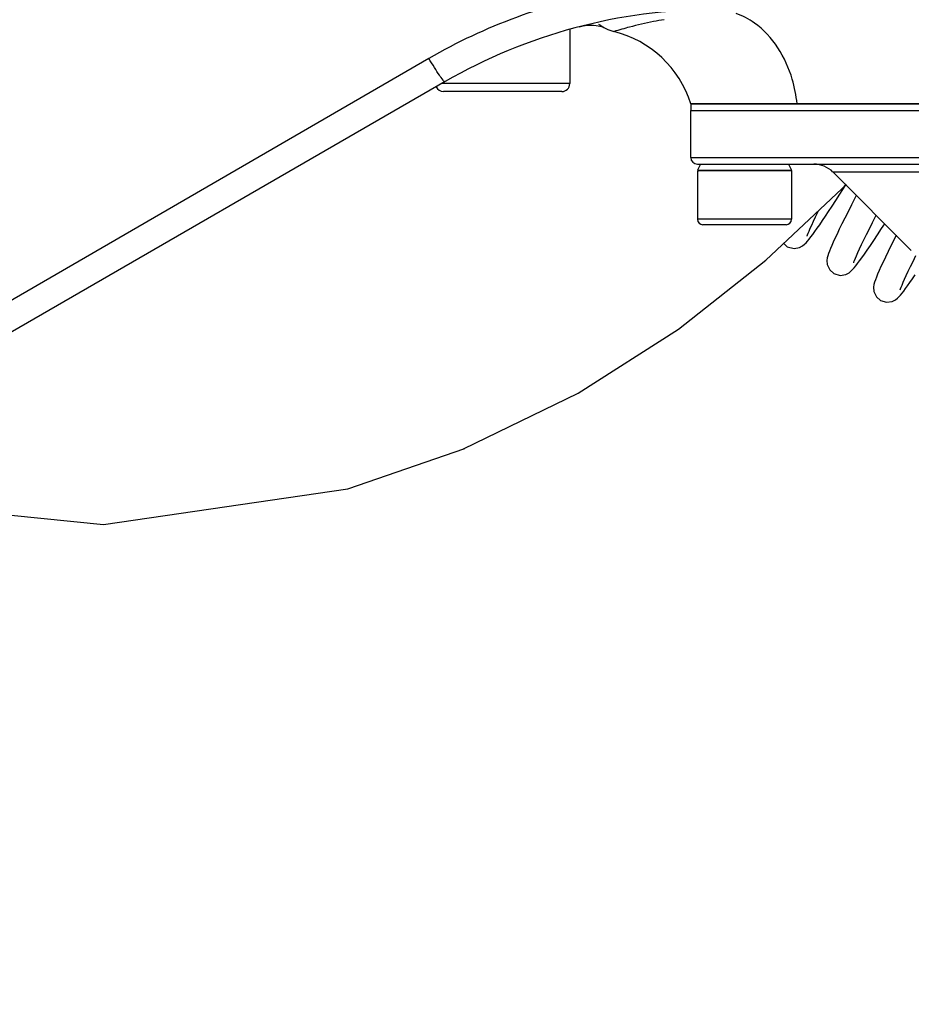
# Model space of a CAD drawing. Header units: millimetres. Extents: x 0 to 5940, y 0 to 4200.
# Tile 32 of 87: x 2798 to 2864, y 405 to 478. Entities that reach past the tile are written whole.
import ezdxf

# ---------------------------------------------------------------- set-up
doc = ezdxf.new("R2010")
doc.units = ezdxf.units.MM
doc.header["$LTSCALE"] = 326.7
doc.layers.get('0').update_dxf_attribs({"linetype": 'CONTINUOUS'})
for name, color, linetype in [('304102000081DXF_CONTINUOUS_LINE', 7, 'CONTINUOUS'), ('304104000218DXF_CONTINUOUS_LINE', 7, 'CONTINUOUS'), ('304105000174DXF_CONTINUOUS_LINE', 7, 'CONTINUOUS'), ('304199000016DXF_CONTINUOUS_LINE', 7, 'CONTINUOUS'), ('501023000054DXF_CONTINUOUS_LINE', 7, 'CONTINUOUS'), ('501023000069DXF_CONTINUOUS_LINE', 7, 'CONTINUOUS'), ('604006000001DXF_CONTINUOUS_LINE', 7, 'CONTINUOUS'), ('XIANLAN_DXF_CONTINUOUS_LINE', 7, 'CONTINUOUS')]:
    doc.layers.add(name, color=color, linetype=linetype)

msp = doc.modelspace()

# ---------------------------------------------------------------- linework, layer by layer
at = {"color": 2, "linetype": 'Continuous'}
msp.add_circle((2718.902, 681.882), 486, dxfattribs=at)
at = {"layer": '304102000081DXF_CONTINUOUS_LINE', "color": 9, "linetype": 'Continuous'}
for p, q in [((2842.19, 477.254), (2842.184, 477.252)), ((2842.19, 477.254), (2842.184, 477.252)), ((2828.42, 475.255), (2732.139, 419.473))]:
    msp.add_line(p, q, dxfattribs=at)
at = {"layer": '304102000081DXF_CONTINUOUS_LINE', "color": 7, "linetype": 'Continuous'}
for p, q in [((2829.62, 473.523), (2733.003, 417.741)), ((2919.901, 471.882), (2847.903, 471.882))]:
    msp.add_line(p, q, dxfattribs=at)
for points in [[(2839.605, 477.608), (2839.892, 477.671), (2840.197, 477.714), (2840.456, 477.729)], [(2840.456, 477.729), (2840.674, 477.725), (2840.858, 477.709), (2841.015, 477.685), (2841.143, 477.657), (2841.248, 477.629), (2841.334, 477.602), (2841.399, 477.579), (2841.438, 477.563), (2841.448, 477.558)]]:
    msp.add_lwpolyline(points, dxfattribs=at)
for centre, radius, start, end in [((2849.62, 438.882), 40, 90.00001, 120), ((2842.902, 480.165), 3, 231.75814, 256.15326), ((2840.269, 469.485), 8, 17.43213, 76.15327)]:
    msp.add_arc(centre, radius, start, end, dxfattribs=at)
at = {"layer": '304102000081DXF_CONTINUOUS_LINE', "color": 9, "linetype": 'Continuous'}
msp.add_arc((2852.026, 444.145), 34.54, 104.54976, 106.54421, dxfattribs=at)
for points in [[(2841.86, 480.204), (2837.163, 479.348), (2832.551, 477.648), (2828.42, 475.255)], [(2852.64, 477.883), (2852.225, 478.177), (2851.766, 478.421), (2851.287, 478.591)]]:
    msp.add_open_spline(points, degree=3, dxfattribs=at)
for points, knots in [([(2845.914, 478.132), (2845.655, 478.087), (2844.795, 477.927), (2843.941, 477.73), (2843.349, 477.577)], [0, 0, 0, 0, 0.300172, 1, 1, 1, 1]), ([(2855.813, 471.882), (2855.752, 472.497), (2855.331, 474.752), (2854.012, 476.911), (2852.64, 477.883)], [0, 0, 0, 0, 0.268954, 1, 1, 1, 1]), ([(2829.62, 473.523), (2829.569, 473.493), (2829.399, 473.758), (2829.162, 474.023), (2828.8, 474.613), (2828.551, 475.024), (2828.42, 475.255)], [0, 0, 0, 0, 0.082986, 0.301634, 0.624451, 1, 1, 1, 1])]:
    msp.add_open_spline(points, degree=3, knots=knots, dxfattribs=at)
at = {"layer": '304104000218DXF_CONTINUOUS_LINE', "color": 7, "linetype": 'Continuous'}
for p, q in [((2847.902, 467.882), (2847.902, 471.382)), ((2847.902, 471.382), (2919.902, 471.382)), ((2848.402, 467.382), (2919.402, 467.382)), ((2864.316, 460.967), (2858.488, 466.796))]:
    msp.add_line(p, q, dxfattribs=at)
at = {"layer": '304104000218DXF_CONTINUOUS_LINE', "color": 9, "linetype": 'Continuous'}
for p, q in [((2847.902, 467.882), (2919.902, 467.882)), ((2880.402, 466.796), (2858.488, 466.796))]:
    msp.add_line(p, q, dxfattribs=at)
at = {"layer": '304104000218DXF_CONTINUOUS_LINE', "color": 7, "linetype": 'Continuous'}
for centre, radius, start, end in [((2848.402, 467.882), 0.5, 180, 270), ((2857.073, 465.382), 2, 45, 90)]:
    msp.add_arc(centre, radius, start, end, dxfattribs=at)
at = {"layer": '304105000174DXF_CONTINUOUS_LINE', "color": 7, "linetype": 'Continuous'}
for p, q in [((2847.902, 471.882), (2847.902, 471.382)), ((2847.902, 471.882), (2919.902, 471.882)), ((2847.902, 471.382), (2919.902, 471.382))]:
    msp.add_line(p, q, dxfattribs=at)
at = {"layer": '304199000016DXF_CONTINUOUS_LINE', "color": 7, "linetype": 'Continuous'}
for p, q in [((2860.223, 465.061), (2859.869, 464.368)), ((2861.427, 463.038), (2861.703, 463.581)), ((2854.823, 461.481), (2855.089, 461.243))]:
    msp.add_line(p, q, dxfattribs=at)
for points in [[(2857.7, 463.181), (2857.922, 463.51), (2858.163, 463.871), (2858.424, 464.265), (2858.705, 464.693), (2859.007, 465.157), (2859.447, 465.837)], [(2856.561, 462.034), (2856.566, 462.049), (2856.591, 462.124), (2856.637, 462.246), (2856.705, 462.41), (2856.792, 462.614), (2856.901, 462.855), (2857.031, 463.135), (2857.182, 463.455), (2857.356, 463.814), (2857.403, 463.91)], [(2859.869, 464.368), (2859.607, 463.85), (2859.368, 463.373), (2859.152, 462.937), (2858.959, 462.54), (2858.787, 462.182), (2858.636, 461.862)], [(2855.089, 461.243), (2855.596, 461.11), (2856.007, 461.189), (2856.228, 461.311), (2856.367, 461.425), (2856.482, 461.539), (2856.595, 461.665), (2856.715, 461.81), (2856.844, 461.976), (2856.985, 462.163), (2857.139, 462.376), (2857.309, 462.615), (2857.496, 462.883), (2857.7, 463.181)], [(2860.026, 460.038), (2860.028, 460.043), (2860.05, 460.11), (2860.093, 460.224), (2860.156, 460.38), (2860.24, 460.576), (2860.345, 460.812), (2860.472, 461.087), (2860.62, 461.401), (2860.79, 461.754), (2860.982, 462.145), (2861.195, 462.574), (2861.427, 463.038)], [(2861.038, 460.997), (2861.269, 461.337), (2861.523, 461.715), (2861.801, 462.133), (2862.103, 462.593), (2862.335, 462.948)], [(2858.636, 461.862), (2858.506, 461.577), (2858.394, 461.325), (2858.3, 461.104), (2858.222, 460.909), (2858.157, 460.734), (2858.105, 460.569), (2858.064, 460.404), (2858.039, 460.211), (2858.063, 459.923), (2858.25, 459.516), (2858.553, 459.243)], [(2863.193, 462.09), (2863.087, 461.881), (2862.828, 461.364), (2862.596, 460.895), (2862.39, 460.472), (2862.21, 460.095)], [(2858.553, 459.243), (2859.019, 459.111), (2859.442, 459.177), (2859.679, 459.302), (2859.827, 459.421), (2859.948, 459.541), (2860.065, 459.672), (2860.187, 459.82), (2860.321, 459.993), (2860.472, 460.195), (2860.641, 460.428), (2860.829, 460.695), (2861.038, 460.997)], [(2862.21, 460.095), (2862.053, 459.76), (2861.92, 459.466), (2861.808, 459.209), (2861.716, 458.985), (2861.641, 458.79), (2861.582, 458.614), (2861.536, 458.441), (2861.504, 458.234), (2861.528, 457.918), (2861.722, 457.506), (2862.017, 457.243)], [(2863.49, 458.038), (2863.493, 458.044), (2863.516, 458.114), (2863.561, 458.233), (2863.626, 458.394), (2863.711, 458.593), (2863.818, 458.83), (2863.944, 459.104), (2864.091, 459.416), (2864.26, 459.765), (2864.449, 460.152), (2864.66, 460.577)], [(2862.017, 457.243), (2862.472, 457.111), (2862.894, 457.173), (2863.132, 457.295), (2863.277, 457.408), (2863.394, 457.521), (2863.506, 457.645), (2863.623, 457.785), (2863.748, 457.944), (2863.885, 458.125), (2864.037, 458.334), (2864.207, 458.572), (2864.396, 458.843), (2864.607, 459.15)]]:
    msp.add_lwpolyline(points, dxfattribs=at)
at = {"layer": '501023000054DXF_CONTINUOUS_LINE', "color": 7, "linetype": 'Continuous'}
for p, q in [((2838.902, 477.404), (2838.902, 473.382)), ((2838.302, 472.782), (2829.502, 472.782))]:
    msp.add_line(p, q, dxfattribs=at)
at = {"layer": '501023000054DXF_CONTINUOUS_LINE', "color": 9, "linetype": 'Continuous'}
msp.add_line((2838.902, 473.382), (2829.376, 473.382), dxfattribs=at)
at = {"layer": '501023000054DXF_CONTINUOUS_LINE', "color": 7, "linetype": 'Continuous'}
for centre, start, end in [((2838.302, 473.382), 270, 360), ((2829.502, 473.382), 203.90117, 270)]:
    msp.add_arc(centre, 0.6, start, end, dxfattribs=at)
at = {"layer": '501023000069DXF_CONTINUOUS_LINE', "color": 7, "linetype": 'Continuous'}
for p, q in [((2848.402, 466.882), (2848.402, 463.282)), ((2855.402, 466.882), (2848.402, 466.882)), ((2855.402, 466.882), (2855.402, 463.282)), ((2855.002, 462.882), (2848.802, 462.882))]:
    msp.add_line(p, q, dxfattribs=at)
at = {"layer": '501023000069DXF_CONTINUOUS_LINE', "color": 9, "linetype": 'Continuous'}
msp.add_line((2855.402, 463.282), (2848.402, 463.282), dxfattribs=at)
at = {"layer": '501023000069DXF_CONTINUOUS_LINE', "color": 7, "linetype": 'Continuous'}
for centre, start, end in [((2848.802, 463.282), 180, 270), ((2855.002, 463.282), 270, 360)]:
    msp.add_arc(centre, 0.4, start, end, dxfattribs=at)
at = {"layer": '604006000001DXF_CONTINUOUS_LINE', "color": 7, "linetype": 'Continuous'}
for p, q in [((2848.621, 467.382), (2848.402, 466.932)), ((2855.183, 467.382), (2855.402, 466.932)), ((2848.402, 466.932), (2848.505, 466.882)), ((2848.402, 466.932), (2855.402, 466.932)), ((2855.402, 466.932), (2855.298, 466.882))]:
    msp.add_line(p, q, dxfattribs=at)
at = {"layer": 'XIANLAN_DXF_CONTINUOUS_LINE', "color": 7, "linetype": 'Continuous'}
for p, q in [((2859.152, 465.558), (2859.469, 465.907)), ((2822.379, 443.23), (2831.08, 446.233))]:
    msp.add_line(p, q, dxfattribs=at)
for points in [[(2830.988, 446.195), (2839.53, 450.355), (2846.98, 455.1), (2853.497, 460.232), (2859.152, 465.558)], [(2779.387, 444.521), (2785.525, 442.458), (2804.207, 440.572), (2822.379, 443.23)]]:
    msp.add_lwpolyline(points, dxfattribs=at)

doc.saveas('drawing.dxf')
